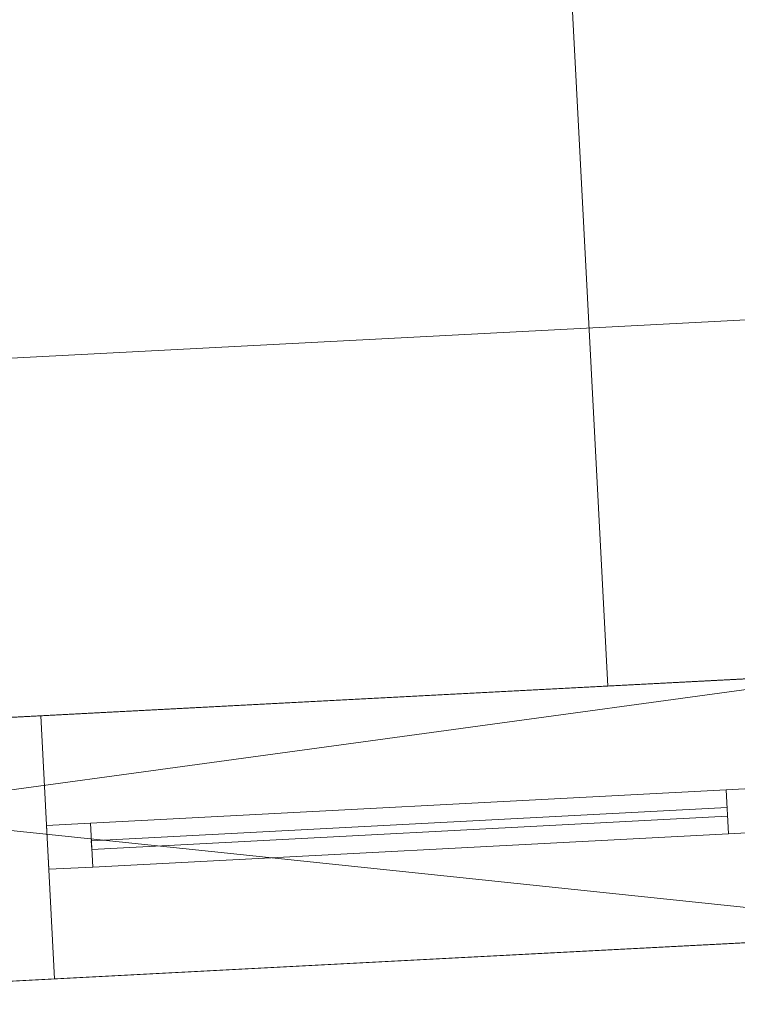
# Model space of a CAD drawing. Header units: millimetres. Extents: x -430348 to -225823, y -86243 to 5084.
# Tile 158 of 256: x -401621 to -400804, y -57052 to -55931. Entities that reach past the tile are written whole.
import ezdxf

# ---------------------------------------------------------------- set-up
doc = ezdxf.new("R2010")
doc.units = ezdxf.units.MM
for name, color, linetype, lineweight in [('A-GLAZ-CURT', 52, 'Continuous', 9), ('A-GLAZ-CWMG', 51, 'Continuous', 9), ('A-ROOF', 132, 'Continuous', 9), ('A-WALL', 113, 'Continuous', 9)]:
    doc.layers.add(name, color=color, linetype=linetype, lineweight=lineweight)

# ---------------------------------------------------------------- blocks, each defined once
blk = doc.blocks.new('System Panel - Glazed-566669-_3D_ Copy 1')
at = {"layer": 'A-GLAZ-CURT', "transparency": 33554471}
mesh = blk.add_polyface(dxfattribs=at)
corners = [(-362.5, 5), (-362.5, 5, 885), (362.5, 5, 885), (362.5, 5)]
mesh.append_faces([[corners[k] for k in face] for face in [(1, 2, 3, 0)]])
mesh = blk.add_polyface(dxfattribs=at)
corners = [(362.5, -5), (-362.5, -5), (-362.5, 5), (362.5, 5)]
mesh.append_faces([[corners[k] for k in face] for face in [(0, 1, 2, 3)]])
mesh = blk.add_polyface(dxfattribs=at)
corners = [(-362.5, -5, 885), (362.5, -5, 885), (362.5, 5, 885), (-362.5, 5, 885)]
mesh.append_faces([[corners[k] for k in face] for face in [(0, 1, 2, 3)]])
mesh = blk.add_polyface(dxfattribs=at)
corners = [(-362.5, -5), (-362.5, -5, 885), (-362.5, 5, 885), (-362.5, 5)]
mesh.append_faces([[corners[k] for k in face] for face in [(0, 1, 2, 3)]])
mesh = blk.add_polyface(dxfattribs=at)
corners = [(362.5, -5, 885), (362.5, -5), (362.5, 5), (362.5, 5, 885)]
mesh.append_faces([[corners[k] for k in face] for face in [(0, 1, 2, 3)]])
mesh = blk.add_polyface(dxfattribs=at)
corners = [(-362.5, -5), (362.5, -5), (362.5, -5, 885), (-362.5, -5, 885)]
mesh.append_faces([[corners[k] for k in face] for face in [(2, 3, 0, 1)]])
blk = doc.blocks.new('System Panel - Glazed-566675-_3D_ Copy 1')
at = {"layer": 'A-GLAZ-CURT', "transparency": 33554471}
mesh = blk.add_polyface(dxfattribs=at)
corners = [(-362.5, 5), (-362.5, 5, 165), (362.5, 5, 165), (362.5, 5)]
mesh.append_faces([[corners[k] for k in face] for face in [(1, 2, 3, 0)]])
mesh = blk.add_polyface(dxfattribs=at)
corners = [(362.5, -5), (-362.5, -5), (-362.5, 5), (362.5, 5)]
mesh.append_faces([[corners[k] for k in face] for face in [(0, 1, 2, 3)]])
mesh = blk.add_polyface(dxfattribs=at)
corners = [(-362.5, -5, 165), (362.5, -5, 165), (362.5, 5, 165), (-362.5, 5, 165)]
mesh.append_faces([[corners[k] for k in face] for face in [(0, 1, 2, 3)]])
mesh = blk.add_polyface(dxfattribs=at)
corners = [(-362.5, -5), (-362.5, -5, 165), (-362.5, 5, 165), (-362.5, 5)]
mesh.append_faces([[corners[k] for k in face] for face in [(0, 1, 2, 3)]])
mesh = blk.add_polyface(dxfattribs=at)
corners = [(362.5, -5, 165), (362.5, -5), (362.5, 5), (362.5, 5, 165)]
mesh.append_faces([[corners[k] for k in face] for face in [(0, 1, 2, 3)]])
mesh = blk.add_polyface(dxfattribs=at)
corners = [(-362.5, -5), (362.5, -5), (362.5, -5, 165), (-362.5, -5, 165)]
mesh.append_faces([[corners[k] for k in face] for face in [(2, 3, 0, 1)]])
blk = doc.blocks.new('Rectangular Mullion - 50mm x 50mm-418342-_3D_ Copy 1')
at = {"layer": 'A-GLAZ-CWMG'}
mesh = blk.add_polyface(dxfattribs=at)
corners = [(0, 25), (-50, 25), (-50, -25), (0, -25)]
mesh.append_faces([[corners[k] for k in face] for face in [(2, 3, 0, 1)]])
mesh = blk.add_polyface(dxfattribs=at)
corners = [(0, 25, -725), (0, -25, -725), (-50, -25, -725), (-50, 25, -725)]
mesh.append_faces([[corners[k] for k in face] for face in [(0, 1, 2, 3)]])
mesh = blk.add_polyface(dxfattribs=at)
corners = [(-50, 25), (0, 25), (0, 25, -725), (-50, 25, -725)]
mesh.append_faces([[corners[k] for k in face] for face in [(0, 1, 2, 3)]])
mesh = blk.add_polyface(dxfattribs=at)
corners = [(-50, -25), (-50, 25), (-50, 25, -725), (-50, -25, -725)]
mesh.append_faces([[corners[k] for k in face] for face in [(0, 1, 2, 3)]])
mesh = blk.add_polyface(dxfattribs=at)
corners = [(0, 25), (0, -25), (0, -25, -725), (0, 25, -725)]
mesh.append_faces([[corners[k] for k in face] for face in [(0, 1, 2, 3)]])
mesh = blk.add_polyface(dxfattribs=at)
corners = [(0, -25), (-50, -25), (-50, -25, -725), (0, -25, -725)]
mesh.append_faces([[corners[k] for k in face] for face in [(0, 1, 2, 3)]])
blk = doc.blocks.new('Rectangular Mullion - 50mm x 50mm-494519-_3D_ Copy 1')
at = {"layer": 'A-GLAZ-CWMG'}
mesh = blk.add_polyface(dxfattribs=at)
corners = [(0, 25), (-50, 25), (-50, -25), (0, -25)]
mesh.append_faces([[corners[k] for k in face] for face in [(2, 3, 0, 1)]])
mesh = blk.add_polyface(dxfattribs=at)
corners = [(-50, 25), (0, 25), (0, 25, -960), (-50, 25, -960)]
mesh.append_faces([[corners[k] for k in face] for face in [(0, 1, 2, 3)]])
mesh = blk.add_polyface(dxfattribs=at)
corners = [(-50, -25), (-50, 25), (-50, 25, -960), (-50, -25, -960)]
mesh.append_faces([[corners[k] for k in face] for face in [(0, 1, 2, 3)]])
mesh = blk.add_polyface(dxfattribs=at)
corners = [(0, 25), (0, -25), (0, -25, -960), (0, 25, -960)]
mesh.append_faces([[corners[k] for k in face] for face in [(0, 1, 2, 3)]])
mesh = blk.add_polyface(dxfattribs=at)
corners = [(0, -25), (-50, -25), (-50, -25, -960), (0, -25, -960)]
mesh.append_faces([[corners[k] for k in face] for face in [(0, 1, 2, 3)]])
blk = doc.blocks.new('Rectangular Mullion - 50mm x 50mm-566653-_3D_ Copy 1')
at = {"layer": 'A-GLAZ-CWMG'}
mesh = blk.add_polyface(dxfattribs=at)
corners = [(25, 25), (-25, 25), (-25, -25), (25, -25)]
mesh.append_faces([[corners[k] for k in face] for face in [(2, 3, 0, 1)]])
mesh = blk.add_polyface(dxfattribs=at)
corners = [(-25, 25), (25, 25), (25, 25, -960), (-25, 25, -960)]
mesh.append_faces([[corners[k] for k in face] for face in [(0, 1, 2, 3)]])
mesh = blk.add_polyface(dxfattribs=at)
corners = [(-25, -25), (-25, 25), (-25, 25, -960), (-25, -25, -960)]
mesh.append_faces([[corners[k] for k in face] for face in [(0, 1, 2, 3)]])
mesh = blk.add_polyface(dxfattribs=at)
corners = [(25, 25), (25, -25), (25, -25, -960), (25, 25, -960)]
mesh.append_faces([[corners[k] for k in face] for face in [(0, 1, 2, 3)]])
mesh = blk.add_polyface(dxfattribs=at)
corners = [(25, -25), (-25, -25), (-25, -25, -960), (25, -25, -960)]
mesh.append_faces([[corners[k] for k in face] for face in [(0, 1, 2, 3)]])
blk = doc.blocks.new('Rectangular Mullion - 50mm x 50mm-531189-_3D_ Copy 1')
at = {"layer": 'A-GLAZ-CWMG'}
mesh = blk.add_polyface(dxfattribs=at)
corners = [(25, 25), (-25, 25), (-25, -25), (25, -25)]
mesh.append_faces([[corners[k] for k in face] for face in [(2, 3, 0, 1)]])
mesh = blk.add_polyface(dxfattribs=at)
corners = [(25, 25, -725), (25, -25, -725), (-25, -25, -725), (-25, 25, -725)]
mesh.append_faces([[corners[k] for k in face] for face in [(0, 1, 2, 3)]])
mesh = blk.add_polyface(dxfattribs=at)
corners = [(-25, 25), (25, 25), (25, 25, -725), (-25, 25, -725)]
mesh.append_faces([[corners[k] for k in face] for face in [(0, 1, 2, 3)]])
mesh = blk.add_polyface(dxfattribs=at)
corners = [(-25, -25), (-25, 25), (-25, 25, -725), (-25, -25, -725)]
mesh.append_faces([[corners[k] for k in face] for face in [(0, 1, 2, 3)]])
mesh = blk.add_polyface(dxfattribs=at)
corners = [(25, 25), (25, -25), (25, -25, -725), (25, 25, -725)]
mesh.append_faces([[corners[k] for k in face] for face in [(0, 1, 2, 3)]])
mesh = blk.add_polyface(dxfattribs=at)
corners = [(25, -25), (-25, -25), (-25, -25, -725), (25, -25, -725)]
mesh.append_faces([[corners[k] for k in face] for face in [(0, 1, 2, 3)]])
blk = doc.blocks.new('Rectangular Mullion - 50mm x 50mm-418341-_3D_ Copy 1')
at = {"layer": 'A-GLAZ-CWMG'}
mesh = blk.add_polyface(dxfattribs=at)
corners = [(0, 25), (-50, 25), (-50, -25), (0, -25)]
mesh.append_faces([[corners[k] for k in face] for face in [(2, 3, 0, 1)]])
mesh = blk.add_polyface(dxfattribs=at)
corners = [(0, 25, -725), (0, -25, -725), (-50, -25, -725), (-50, 25, -725)]
mesh.append_faces([[corners[k] for k in face] for face in [(0, 1, 2, 3)]])
mesh = blk.add_polyface(dxfattribs=at)
corners = [(-50, 25), (0, 25), (0, 25, -725), (-50, 25, -725)]
mesh.append_faces([[corners[k] for k in face] for face in [(0, 1, 2, 3)]])
mesh = blk.add_polyface(dxfattribs=at)
corners = [(-50, -25), (-50, 25), (-50, 25, -725), (-50, -25, -725)]
mesh.append_faces([[corners[k] for k in face] for face in [(0, 1, 2, 3)]])
mesh = blk.add_polyface(dxfattribs=at)
corners = [(0, 25), (0, -25), (0, -25, -725), (0, 25, -725)]
mesh.append_faces([[corners[k] for k in face] for face in [(0, 1, 2, 3)]])
mesh = blk.add_polyface(dxfattribs=at)
corners = [(0, -25), (-50, -25), (-50, -25, -725), (0, -25, -725)]
mesh.append_faces([[corners[k] for k in face] for face in [(0, 1, 2, 3)]])
blk = doc.blocks.new('Rectangular Mullion - 50mm x 50mm-566683-_3D_ Copy 1')
at = {"layer": 'A-GLAZ-CWMG'}
mesh = blk.add_polyface(dxfattribs=at)
corners = [(0, 25, -240), (0, -25, -240), (-50, -25, -240), (-50, 25, -240)]
mesh.append_faces([[corners[k] for k in face] for face in [(3, 0, 1, 2)]])
mesh = blk.add_polyface(dxfattribs=at)
corners = [(-50, 25), (0, 25), (0, 25, -240), (-50, 25, -240)]
mesh.append_faces([[corners[k] for k in face] for face in [(0, 1, 2, 3)]])
mesh = blk.add_polyface(dxfattribs=at)
corners = [(-50, -25), (-50, 25), (-50, 25, -240), (-50, -25, -240)]
mesh.append_faces([[corners[k] for k in face] for face in [(3, 0, 1, 2)]])
mesh = blk.add_polyface(dxfattribs=at)
corners = [(0, 25), (0, -25), (0, -25, -240), (0, 25, -240)]
mesh.append_faces([[corners[k] for k in face] for face in [(3, 0, 1, 2)]])
mesh = blk.add_polyface(dxfattribs=at)
corners = [(0, -25), (-50, -25), (-50, -25, -240), (0, -25, -240)]
mesh.append_faces([[corners[k] for k in face] for face in [(0, 1, 2, 3)]])
blk = doc.blocks.new('Rectangular Mullion - 50mm x 50mm-531375-_3D_ Copy 1')
at = {"layer": 'A-GLAZ-CWMG'}
mesh = blk.add_polyface(dxfattribs=at)
corners = [(25, 25, -240), (25, -25, -240), (-25, -25, -240), (-25, 25, -240)]
mesh.append_faces([[corners[k] for k in face] for face in [(0, 1, 2, 3)]])
mesh = blk.add_polyface(dxfattribs=at)
corners = [(-25, 25), (25, 25), (25, 25, -240), (-25, 25, -240)]
mesh.append_faces([[corners[k] for k in face] for face in [(0, 1, 2, 3)]])
mesh = blk.add_polyface(dxfattribs=at)
corners = [(-25, -25), (-25, 25), (-25, 25, -240), (-25, -25, -240)]
mesh.append_faces([[corners[k] for k in face] for face in [(0, 1, 2, 3)]])
mesh = blk.add_polyface(dxfattribs=at)
corners = [(25, 25), (25, -25), (25, -25, -240), (25, 25, -240)]
mesh.append_faces([[corners[k] for k in face] for face in [(0, 1, 2, 3)]])
mesh = blk.add_polyface(dxfattribs=at)
corners = [(25, -25), (-25, -25), (-25, -25, -240), (25, -25, -240)]
mesh.append_faces([[corners[k] for k in face] for face in [(0, 1, 2, 3)]])

msp = doc.modelspace()

# ---------------------------------------------------------------- block references
at = {"layer": 'A-GLAZ-CURT', "transparency": 33554471, "rotation": 183.0000000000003}
for name, p in [('System Panel - Glazed-566669-_3D_ Copy 1', (-401177, -56852.2, 63000.9)), ('System Panel - Glazed-566675-_3D_ Copy 1', (-401177, -56852.2, 63935.9))]:
    msp.add_blockref(name, p, dxfattribs=at)
at = {"layer": 'A-GLAZ-CWMG', "extrusion": (-0.99863, -0.052336, 0), "rotation": 90}
for name, p in [('Rectangular Mullion - 50mm x 50mm-418342-_3D_ Copy 1', (35778.3, 64150.9, 403965.1)), ('Rectangular Mullion - 50mm x 50mm-531189-_3D_ Copy 1', (35778.3, 63910.9, 403965.1))]:
    msp.add_blockref(name, p, dxfattribs=at)
at = {"layer": 'A-GLAZ-CWMG', "extrusion": (0.99863, 0.052336, 0), "rotation": 270}
msp.add_blockref('Rectangular Mullion - 50mm x 50mm-418341-_3D_ Copy 1', (-35778.3, 62950.9, -403240.1), dxfattribs=at)
at = {"layer": 'A-GLAZ-CWMG', "extrusion": (0, 0, -1), "rotation": 356.9999999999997}
for name, p in [('Rectangular Mullion - 50mm x 50mm-566653-_3D_ Copy 1', (400790, -56831.9, -62950.9)), ('Rectangular Mullion - 50mm x 50mm-531375-_3D_ Copy 1', (400790, -56831.9, -63910.9)), ('Rectangular Mullion - 50mm x 50mm-494519-_3D_ Copy 1', (401588.9, -56873.8, -62950.9)), ('Rectangular Mullion - 50mm x 50mm-566683-_3D_ Copy 1', (401588.9, -56873.8, -63910.9))]:
    msp.add_blockref(name, p, dxfattribs=at)

# ---------------------------------------------------------------- meshes
at = {"layer": 'A-ROOF'}
mesh = msp.add_polyface(dxfattribs=at)
corners = [(-404581.1, -56880.4, 62140.9), (-404797.7, -52746.2, 62140.9), (-400793.4, -52536.3, 62140.9), (-400576.7, -56670.5, 62140.9)]
mesh.append_faces([[corners[k] for k in face] for face in [(3, 0, 1, 2)]])
mesh = msp.add_polyface(dxfattribs=at)
corners = [(-404797.7, -52746.2, 62240.9), (-404581.1, -56880.4, 62240.9), (-400576.7, -56670.5, 62240.9), (-400793.4, -52536.3, 62240.9)]
mesh.append_faces([[corners[k] for k in face] for face in [(0, 1, 2, 3)]])
mesh = msp.add_polyface(dxfattribs=at)
corners = [(-401332.4, -59842.4, 66627), (-405048.8, -56496.1, 64150.9), (-380392.7, -55203.9, 64150.9), (-383738.9, -58920.3, 66627), (-385912.4, -59034.2, 66627), (-385947.8, -58358.1, 66152.9), (-386845.4, -58405.2, 66152.9), (-386809.9, -59081.3, 66627), (-398308.5, -59683.9, 66627), (-398341.5, -59053.1, 66184.7), (-399220.3, -59099.2, 66184.7), (-399187.3, -59729.9, 66627)]
mesh.append_faces([[corners[k] for k in face] for face in [(5, 2, 3, 4)]], dxfattribs={"vtx0": -1})
mesh.append_faces([[corners[k] for k in face] for face in [(10, 1, 9)]], dxfattribs={"vtx0": -1, "vtx1": -1})
mesh.append_faces([[corners[k] for k in face] for face in [(2, 5, 6, 1)]], dxfattribs={"vtx0": -1, "vtx2": -1})
mesh.append_faces([[corners[k] for k in face] for face in [(0, 1, 10, 11)]], dxfattribs={"vtx1": -1})
mesh.append_faces([[corners[k] for k in face] for face in [(6, 7, 9, 1)]], dxfattribs={"vtx1": -1, "vtx2": -1, "vtx3": -1})
mesh.append_faces([[corners[k] for k in face] for face in [(7, 8, 9)]], dxfattribs={"vtx2": -1})
mesh = msp.add_polyface(dxfattribs=at)
corners = [(-405048.8, -56496.1, 64273), (-401332.4, -59842.4, 66749), (-399187.3, -59729.9, 66749), (-399220.3, -59099.2, 66306.8), (-398341.5, -59053.1, 66306.8), (-398308.5, -59683.9, 66749), (-386809.9, -59081.3, 66749), (-386845.4, -58405.2, 66275), (-385947.8, -58358.1, 66275), (-385912.4, -59034.2, 66749), (-383738.9, -58920.3, 66749), (-380392.7, -55203.9, 64273)]
mesh.append_faces([[corners[k] for k in face] for face in [(3, 0, 1, 2)]], dxfattribs={"vtx0": -1})
mesh.append_faces([[corners[k] for k in face] for face in [(0, 3, 4, 7)]], dxfattribs={"vtx0": -1, "vtx2": -1, "vtx3": -1})
mesh.append_faces([[corners[k] for k in face] for face in [(10, 11, 8, 9), (6, 7, 4, 5)]], dxfattribs={"vtx1": -1})
mesh.append_faces([[corners[k] for k in face] for face in [(7, 8, 11, 0)]], dxfattribs={"vtx1": -1, "vtx3": -1})
mesh = msp.add_polyface(dxfattribs=at)
corners = [(-405048.8, -56496.1, 64273), (-380392.7, -55203.9, 64273), (-380392.7, -55203.9, 64150.9), (-405048.8, -56496.1, 64150.9)]
mesh.append_faces([[corners[k] for k in face] for face in [(1, 2, 3, 0)]])
mesh = msp.add_polyface(dxfattribs=at)
corners = [(-401332.4, -59842.4, 66627), (-404678.7, -63558.8, 64150.9), (-405048.8, -56496.1, 64150.9)]
mesh.append_faces([[corners[k] for k in face] for face in [(0, 1, 2)]])
mesh = msp.add_polyface(dxfattribs=at)
corners = [(-404678.7, -63558.8, 64273), (-401332.4, -59842.4, 66749), (-405048.8, -56496.1, 64273)]
mesh.append_faces([[corners[k] for k in face] for face in [(2, 0, 1)]])
mesh = msp.add_polyface(dxfattribs=at)
corners = [(-400576.7, -56670.5, 62240.9), (-404581.1, -56880.4, 62240.9), (-404581.1, -56880.4, 62140.9), (-400576.7, -56670.5, 62140.9)]
mesh.append_faces([[corners[k] for k in face] for face in [(1, 2, 3, 0)]])
at = {"layer": 'A-WALL'}
mesh = msp.add_polyface(dxfattribs=at)
corners = [(-400865, -52600, 57947.5), (-400651.5, -56674.5, 57947.5), (-400951.1, -56690.2, 57947.5), (-401148.9, -52915.3, 57947.5), (-401164.6, -52615.7, 57947.5)]
mesh.append_faces([[corners[k] for k in face] for face in [(3, 0, 1, 2)]], dxfattribs={"vtx0": -1})
mesh.append_faces([[corners[k] for k in face] for face in [(3, 4, 0)]], dxfattribs={"vtx2": -1})
mesh = msp.add_polyface(dxfattribs=at)
corners = [(-400651.5, -56674.5, 62140.9), (-400865, -52600, 62140.9), (-401164.6, -52615.7, 62140.9), (-401148.9, -52915.3, 62140.9), (-400951.1, -56690.2, 62140.9)]
mesh.append_faces([[corners[k] for k in face] for face in [(0, 3, 4)]], dxfattribs={"vtx0": -1})
mesh.append_faces([[corners[k] for k in face] for face in [(1, 2, 3, 0)]], dxfattribs={"vtx2": -1})
mesh = msp.add_polyface(dxfattribs=at)
corners = [(-400651.5, -56674.5, 57947.5), (-400865, -52600, 57947.5), (-400865, -52600, 62140.9), (-400651.5, -56674.5, 62140.9)]
mesh.append_faces([[corners[k] for k in face] for face in [(2, 3, 0, 1)]])
mesh = msp.add_polyface(dxfattribs=at)
corners = [(-400951.1, -56690.2, 57947.5), (-400951.1, -56690.2, 62140.9), (-401148.9, -52915.3, 62140.9), (-401164.6, -52615.7, 62140.9), (-401164.6, -52615.7, 57947.5), (-401148.9, -52915.3, 57947.5)]
mesh.append_faces([[corners[k] for k in face] for face in [(2, 3, 4, 5), (5, 0, 1, 2)]], dxfattribs={"vtx3": -1})
mesh = msp.add_polyface(dxfattribs=at)
corners = [(-381121.2, -55650.9, 57947.5), (-381990, -55696.5, 57947.5), (-382289.6, -55712.2, 57947.5), (-386284.1, -55921.5, 57947.5), (-386583.7, -55937.2, 57947.5), (-393360.4, -56292.3, 57947.5), (-393560.1, -56302.8, 57947.5), (-400651.5, -56674.5, 57947.5), (-400951.1, -56690.2, 57947.5), (-404236.6, -56862.3, 57947.5), (-404236.6, -56862.3, 64436.8), (-381121.2, -55650.9, 64436.8), (-387043.1, -55961.3, 60670.9), (-387043.1, -55961.3, 61644.3), (-387842, -56003.1, 61644.3), (-387842, -56003.1, 60670.9), (-383721.3, -55787.2, 62950.9), (-383721.3, -55787.2, 64150.9), (-385119.4, -55860.5, 64150.9), (-385119.4, -55860.5, 62950.9), (-381224.7, -55656.3, 62950.9), (-381224.7, -55656.3, 64150.9), (-382123.5, -55703.4, 64150.9), (-382123.5, -55703.4, 62950.9), (-388015.4, -56012.2, 62950.9), (-388015.4, -56012.2, 64150.9), (-389213.8, -56075, 64150.9), (-389213.8, -56075, 62950.9), (-392411.7, -56242.6, 62950.9), (-392411.7, -56242.6, 64150.9), (-392970.9, -56271.9, 64150.9), (-392970.9, -56271.9, 62950.9), (-396114.3, -56436.7, 62950.9), (-396114.3, -56436.7, 64150.9), (-397502.4, -56509.4, 64150.9), (-397502.4, -56509.4, 62950.9), (-400298.6, -56656, 62950.9), (-400298.6, -56656, 64150.9), (-401596.8, -56724, 64150.9), (-401596.8, -56724, 62950.9), (-403294.4, -56813, 62950.9), (-403294.4, -56813, 64150.9), (-404093.3, -56854.8, 64150.9), (-404093.3, -56854.8, 62950.9), (-393667.7, -56308.4, 62950.9), (-393667.7, -56308.4, 64150.9), (-394506.5, -56352.4, 64150.9), (-394506.5, -56352.4, 62950.9), (-390891.5, -56163, 62950.9), (-390891.5, -56163, 64150.9), (-391730.3, -56206.9, 64150.9), (-391730.3, -56206.9, 62950.9), (-392491.6, -56246.8, 61343.5), (-392491.6, -56246.8, 61763.5), (-392891.1, -56267.7, 61763.5), (-392891.1, -56267.7, 61343.5), (-395305.4, -56394.3, 60390.9), (-395305.4, -56394.3, 61690.9), (-396104.3, -56436.1, 61690.9), (-396104.3, -56436.1, 60390.9), (-397582.3, -56513.6, 60684.3), (-397582.3, -56513.6, 61684.3), (-398341.2, -56553.4, 61684.3), (-398341.2, -56553.4, 60684.3), (-399439.7, -56610.9, 60684.3), (-399439.7, -56610.9, 61684.3), (-400198.7, -56650.7, 61684.3), (-400198.7, -56650.7, 60684.3), (-391226.7, -56180.5, 61051.1), (-391226.7, -56180.5, 61471.1), (-391626.1, -56201.5, 61471.1), (-391626.1, -56201.5, 61051.1), (-393117.3, -56279.6, 61210.9), (-393117.3, -56279.6, 59270.9), (-392278.5, -56235.6, 59270.9), (-392278.5, -56235.6, 61210.9), (-393667.7, -56308.4, 59491.3), (-393667.7, -56308.4, 61511.3), (-394466.6, -56350.3, 61511.3), (-394466.6, -56350.3, 59491.3), (-381224.7, -55656.3, 60751.3), (-381224.7, -55656.3, 61511.3), (-381823.9, -55687.7, 61511.3), (-381823.9, -55687.7, 60751.3)]
mesh.append_faces([[corners[k] for k in face] for face in [(27, 69, 48), (50, 29, 11, 49), (24, 19, 13), (70, 53, 51)]], dxfattribs={"vtx0": -1, "vtx1": -1, "vtx2": -1})
mesh.append_faces([[corners[k] for k in face] for face in [(67, 9, 40, 39)]], dxfattribs={"vtx0": -1, "vtx1": -1, "vtx2": -1, "vtx3": -1})
mesh.append_faces([[corners[k] for k in face] for face in [(19, 83, 12, 13), (27, 14, 68, 69), (79, 6, 59, 56), (44, 54, 77, 78), (32, 47, 57, 58), (10, 30, 45, 46), (10, 46, 33, 34)]], dxfattribs={"vtx0": -1, "vtx1": -1, "vtx3": -1})
mesh.append_faces([[corners[k] for k in face] for face in [(83, 2, 3), (0, 80, 81, 11), (20, 81, 82, 23), (71, 74, 75, 70), (74, 71, 68), (24, 13, 14, 27), (19, 24, 25, 18), (23, 16, 17, 22), (51, 28, 29, 50), (49, 26, 27, 48), (63, 64, 65, 62), (10, 42, 43, 9), (9, 43, 40)]], dxfattribs={"vtx0": -1, "vtx2": -1})
mesh.append_faces([[corners[k] for k in face] for face in [(68, 14, 15, 74), (75, 52, 53, 70), (11, 21, 22, 17), (11, 17, 18, 25), (11, 25, 26, 49), (6, 79, 76, 73), (7, 67, 64, 63), (35, 61, 62, 65), (7, 63, 60, 59), (36, 34, 35, 65)]], dxfattribs={"vtx0": -1, "vtx2": -1, "vtx3": -1})
mesh.append_faces([[corners[k] for k in face] for face in [(83, 0, 1, 2)]], dxfattribs={"vtx0": -1, "vtx3": -1})
mesh.append_faces([[corners[k] for k in face] for face in [(83, 80, 0), (4, 5, 74), (19, 16, 83), (6, 7, 59), (8, 9, 67, 7), (65, 66, 36), (36, 37, 34)]], dxfattribs={"vtx1": -1, "vtx2": -1})
mesh.append_faces([[corners[k] for k in face] for face in [(3, 4, 12, 83), (82, 83, 16, 23), (15, 12, 4, 74), (20, 21, 11, 81), (53, 54, 28, 51), (31, 28, 54, 44), (54, 55, 72, 77), (47, 44, 78, 57), (35, 32, 58, 61), (37, 38, 10, 34), (41, 42, 10, 38)]], dxfattribs={"vtx1": -1, "vtx2": -1, "vtx3": -1})
mesh.append_faces([[corners[k] for k in face] for face in [(75, 72, 55, 52), (69, 70, 51, 48), (10, 11, 29, 30), (5, 6, 73, 74), (72, 73, 76, 77), (56, 57, 78, 79), (66, 67, 39, 36), (58, 59, 60, 61), (30, 31, 44, 45), (32, 33, 46, 47), (38, 39, 40, 41)]], dxfattribs={"vtx1": -1, "vtx3": -1})
mesh = msp.add_polyface(dxfattribs=at)
corners = [(-404236.6, -56862.3, 57947.5), (-400951.1, -56690.2, 57947.5), (-400651.5, -56674.5, 57947.5), (-393560.1, -56302.8, 57947.5), (-393360.4, -56292.3, 57947.5), (-386583.7, -55937.2, 57947.5), (-386284.1, -55921.5, 57947.5), (-382289.6, -55712.2, 57947.5), (-381990, -55696.5, 57947.5), (-381121.2, -55650.9, 57947.5), (-381105.5, -55950.5, 57947.5), (-391756, -56508.7, 57947.5), (-392055.6, -56524.4, 57947.5), (-393243.4, -56586.6, 57947.5), (-393543, -56602.3, 57947.5), (-404220.9, -57161.9, 57947.5)]
mesh.append_faces([[corners[k] for k in face] for face in [(10, 7, 8, 9)]], dxfattribs={"vtx0": -1})
mesh.append_faces([[corners[k] for k in face] for face in [(11, 5, 10)]], dxfattribs={"vtx0": -1, "vtx1": -1})
mesh.append_faces([[corners[k] for k in face] for face in [(4, 12, 13, 14)]], dxfattribs={"vtx0": -1, "vtx3": -1})
mesh.append_faces([[corners[k] for k in face] for face in [(6, 7, 10, 5), (3, 4, 14)]], dxfattribs={"vtx1": -1, "vtx2": -1})
mesh.append_faces([[corners[k] for k in face] for face in [(4, 5, 11, 12), (14, 15, 2, 3)]], dxfattribs={"vtx1": -1, "vtx3": -1})
mesh.append_faces([[corners[k] for k in face] for face in [(15, 0, 1, 2)]], dxfattribs={"vtx3": -1})
mesh = msp.add_polyface(dxfattribs=at)
corners = [(-381121.2, -55650.9, 64436.8), (-404236.6, -56862.3, 64436.8), (-404220.9, -57161.9, 64646.8), (-381105.5, -55950.5, 64646.8)]
mesh.append_faces([[corners[k] for k in face] for face in [(3, 0, 1, 2)]])
mesh = msp.add_polyface(dxfattribs=at)
corners = [(-404220.9, -57161.9, 57947.5), (-393543, -56602.3, 57947.5), (-393243.4, -56586.6, 57947.5), (-392055.6, -56524.4, 57947.5), (-391756, -56508.7, 57947.5), (-381105.5, -55950.5, 57947.5), (-381105.5, -55950.5, 64646.8), (-404220.9, -57161.9, 64646.8), (-387027.4, -56260.9, 61644.3), (-387027.4, -56260.9, 60670.9), (-387826.3, -56302.7, 60670.9), (-387826.3, -56302.7, 61644.3), (-383705.6, -56086.8, 64150.9), (-383705.6, -56086.8, 62950.9), (-385103.7, -56160, 62950.9), (-385103.7, -56160, 64150.9), (-381209, -55955.9, 64150.9), (-381209, -55955.9, 62950.9), (-382107.8, -56003, 62950.9), (-382107.8, -56003, 64150.9), (-387999.7, -56311.8, 64150.9), (-387999.7, -56311.8, 62950.9), (-389198.1, -56374.6, 62950.9), (-389198.1, -56374.6, 64150.9), (-392396, -56542.2, 64150.9), (-392396, -56542.2, 62950.9), (-392955.2, -56571.5, 62950.9), (-392955.2, -56571.5, 64150.9), (-396098.6, -56736.3, 64150.9), (-396098.6, -56736.3, 62950.9), (-397486.7, -56809, 62950.9), (-397486.7, -56809, 64150.9), (-400282.9, -56955.5, 64150.9), (-400282.9, -56955.5, 62950.9), (-401581.1, -57023.6, 62950.9), (-401581.1, -57023.6, 64150.9), (-403278.7, -57112.6, 64150.9), (-403278.7, -57112.6, 62950.9), (-404077.6, -57154.4, 62950.9), (-404077.6, -57154.4, 64150.9), (-393652, -56608, 64150.9), (-393652, -56608, 62950.9), (-394490.8, -56652, 62950.9), (-394490.8, -56652, 64150.9), (-390875.8, -56462.5, 64150.9), (-390875.8, -56462.5, 62950.9), (-391714.6, -56506.5, 62950.9), (-391714.6, -56506.5, 64150.9), (-392475.9, -56546.4, 61763.5), (-392475.9, -56546.4, 61343.5), (-392875.4, -56567.3, 61343.5), (-392875.4, -56567.3, 61763.5), (-395289.7, -56693.9, 61690.9), (-395289.7, -56693.9, 60390.9), (-396088.6, -56735.7, 60390.9), (-396088.6, -56735.7, 61690.9), (-397566.6, -56813.2, 61684.3), (-397566.6, -56813.2, 60684.3), (-398325.5, -56853, 60684.3), (-398325.5, -56853, 61684.3), (-399424, -56910.5, 61684.3), (-399424, -56910.5, 60684.3), (-400183, -56950.3, 60684.3), (-400183, -56950.3, 61684.3), (-391211, -56480.1, 61471.1), (-391211, -56480.1, 61051.1), (-391610.4, -56501, 61051.1), (-391610.4, -56501, 61471.1), (-393101.6, -56579.2, 59270.9), (-393101.6, -56579.2, 61210.9), (-392262.8, -56535.2, 61210.9), (-392262.8, -56535.2, 59270.9), (-393652, -56608, 61511.3), (-393652, -56608, 59491.3), (-394450.9, -56649.9, 59491.3), (-394450.9, -56649.9, 61511.3), (-381209, -55955.9, 61511.3), (-381209, -55955.9, 60751.3), (-381808.2, -55987.3, 60751.3), (-381808.2, -55987.3, 61511.3)]
mesh.append_faces([[corners[k] for k in face] for face in [(42, 75, 41)]], dxfattribs={"vtx0": -1, "vtx1": -1})
mesh.append_faces([[corners[k] for k in face] for face in [(58, 61, 1, 57), (57, 1, 54), (72, 51, 41, 75), (51, 72, 69, 50), (26, 41, 51, 25), (40, 27, 7, 43), (30, 33, 60), (56, 55, 30), (9, 78, 14, 8), (14, 21, 8)]], dxfattribs={"vtx0": -1, "vtx1": -1, "vtx2": -1})
mesh.append_faces([[corners[k] for k in face] for face in [(52, 75, 42, 29)]], dxfattribs={"vtx0": -1, "vtx1": -1, "vtx2": -1, "vtx3": -1})
mesh.append_faces([[corners[k] for k in face] for face in [(0, 62, 37, 38), (46, 48, 67, 64), (65, 4, 10, 11), (6, 24, 47, 44), (6, 44, 23, 20)]], dxfattribs={"vtx0": -1, "vtx1": -1, "vtx3": -1})
mesh.append_faces([[corners[k] for k in face] for face in [(55, 56, 57, 54), (68, 1, 2, 71), (73, 68, 69, 72), (75, 52, 53, 74), (33, 30, 31, 32), (37, 34, 35, 36), (41, 26, 27, 40), (29, 42, 43, 28), (7, 27, 24, 6), (50, 69, 70, 49), (12, 18, 19)]], dxfattribs={"vtx0": -1, "vtx2": -1})
mesh.append_faces([[corners[k] for k in face] for face in [(74, 53, 54, 1), (7, 39, 36, 35), (7, 35, 32, 31), (7, 31, 28, 43), (5, 77, 78, 9), (22, 64, 65, 11), (25, 51, 48, 46), (18, 12, 13, 79), (6, 16, 17, 76)]], dxfattribs={"vtx0": -1, "vtx2": -1, "vtx3": -1})
mesh.append_faces([[corners[k] for k in face] for face in [(3, 4, 71, 2)]], dxfattribs={"vtx1": -1, "vtx2": -1})
mesh.append_faces([[corners[k] for k in face] for face in [(59, 56, 30, 60), (62, 63, 34, 37), (73, 74, 1, 68), (65, 66, 71, 4), (48, 49, 70, 67), (45, 46, 64, 22), (15, 12, 6, 20), (19, 16, 6, 12)]], dxfattribs={"vtx1": -1, "vtx2": -1, "vtx3": -1})
mesh.append_faces([[corners[k] for k in face] for face in [(61, 62, 0, 1), (60, 61, 58, 59), (63, 60, 33, 34), (38, 39, 7, 0), (55, 52, 29, 30), (70, 71, 66, 67), (9, 10, 4, 5), (76, 77, 5, 6), (78, 79, 13, 14), (79, 76, 17, 18), (11, 8, 21, 22), (44, 45, 22, 23), (24, 25, 46, 47), (14, 15, 20, 21)]], dxfattribs={"vtx1": -1, "vtx3": -1})
mesh = msp.add_polyface(dxfattribs=at)
corners = [(-400298.6, -56656, 64150.9), (-400282.9, -56955.5, 64150.9), (-401581.1, -57023.6, 64150.9), (-401596.8, -56724, 64150.9)]
mesh.append_faces([[corners[k] for k in face] for face in [(1, 2, 3, 0)]])
mesh = msp.add_polyface(dxfattribs=at)
corners = [(-400282.9, -56955.5, 62950.9), (-400298.6, -56656, 62950.9), (-401596.8, -56724, 62950.9), (-401581.1, -57023.6, 62950.9)]
mesh.append_faces([[corners[k] for k in face] for face in [(3, 0, 1, 2)]])
mesh = msp.add_polyface(dxfattribs=at)
corners = [(-400651.5, -56674.5, 57947.5), (-400651.5, -56674.5, 62140.9), (-400951.1, -56690.2, 62140.9), (-400951.1, -56690.2, 57947.5)]
mesh.append_faces([[corners[k] for k in face] for face in [(3, 0, 1, 2)]])
mesh = msp.add_polyface(dxfattribs=at)
corners = [(-401596.8, -56724, 64150.9), (-401581.1, -57023.6, 64150.9), (-401581.1, -57023.6, 62950.9), (-401596.8, -56724, 62950.9)]
mesh.append_faces([[corners[k] for k in face] for face in [(0, 1, 2, 3)]])

doc.saveas('drawing.dxf')
